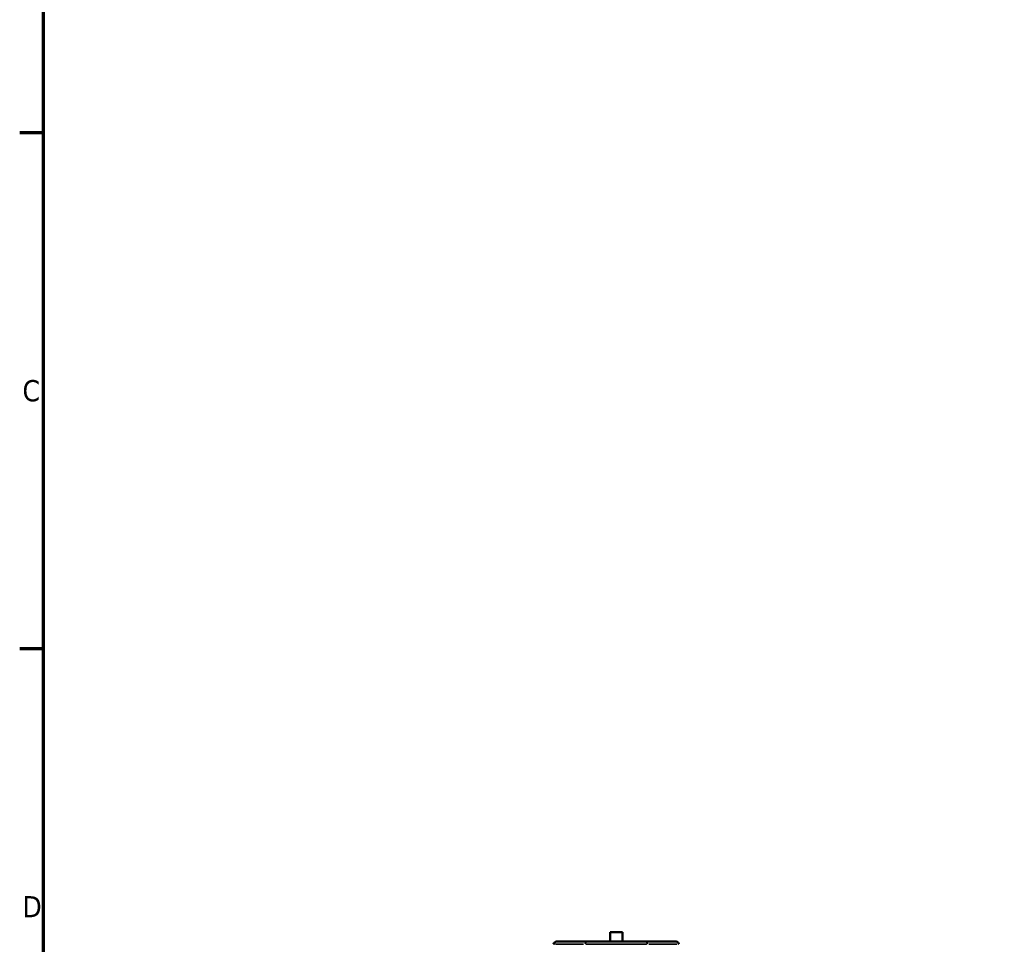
# Model space of a CAD drawing. Header units: millimetres. Extents: x 0 to 900, y -241 to 602.
# Tile 2 of 11: x 17 to 158, y 329 to 462. Entities that reach past the tile are written whole.
import ezdxf

# ---------------------------------------------------------------- set-up
doc = ezdxf.new("R2010")
doc.units = ezdxf.units.MM
for name, color, linetype, lineweight in [('Border (ANSI)', 7, 'Continuous', 70), ('Visible (ANSI)', 7, 'Continuous', 50), ('Visible Narrow (ANSI)', 7, 'Continuous', 35)]:
    doc.layers.add(name, color=color, linetype=linetype, lineweight=lineweight)
doc.styles.add('Note Text (ANSI)', font='tahoma.ttf')

# ---------------------------------------------------------------- blocks, each defined once
blk = doc.blocks.new('Borders Default Border')
at = {"layer": 'Border (ANSI)'}
for p, q in [((20, 445.5), (16.55, 445.5)), ((20, 371.25), (16.55, 371.25))]:
    blk.add_line(p, q, dxfattribs=at)
at = {"layer": 'Border (ANSI)', "flags": 128}
blk.add_lwpolyline([(20, 20), (20, 574), (821, 574), (821, 20), (20, 20)], dxfattribs=at)
at = {"layer": 'Border (ANSI)', "char_height": 3.05, "attachment_point": 7, "style": 'Note Text (ANSI)'}
for s, insert in [('C', (16.95, 406.8)), ('D', (16.96, 332.6))]:
    blk.add_mtext(s, dxfattribs=dict(at, insert=insert))

msp = doc.modelspace()

# ---------------------------------------------------------------- linework, layer by layer
at = {"layer": 'Visible (ANSI)'}
for p, q in [((103.359, 330.442), (101.559, 330.442)), ((101.559, 329.092), (101.559, 330.442)), ((103.359, 329.092), (103.359, 330.442)), ((93.838, 329.092), (93.904, 329.092)), ((98.37, 329.092), (93.904, 329.092)), ((98.37, 329.092), (106.548, 329.092)), ((111.013, 329.092), (106.548, 329.092)), ((111.013, 329.092), (111.079, 329.092))]:
    msp.add_line(p, q, dxfattribs=at)
for centre, start, end in [((93.838, 328.692), 90, 177), ((111.079, 328.692), 3, 90)]:
    msp.add_arc(centre, 0.4, start, end, dxfattribs=at)
at = {"layer": 'Visible Narrow (ANSI)'}
for p, q in [((93.501, 328.713), (93.439, 328.713)), ((93.731, 328.713), (97.75, 328.713)), ((106.817, 328.713), (98.1, 328.713)), ((107.167, 328.713), (111.186, 328.713)), ((111.478, 328.713), (111.416, 328.713))]:
    msp.add_line(p, q, dxfattribs=at)
for centre, start_param, end_param in [((93.904, 328.692), 0.0759218, 1.4425146), ((98.37, 328.692), 0.0759218, 1.4425146), ((106.548, 328.692), 4.8406707, 6.2072635), ((111.013, 328.692), 4.8406707, 6.2072635)]:
    msp.add_ellipse(centre, major_axis=(0, 0.4), ratio=0.992371, start_param=start_param, end_param=end_param, dxfattribs=at)

# ---------------------------------------------------------------- block references
msp.add_blockref('Borders Default Border', (0, 0))

doc.saveas('drawing.dxf')
